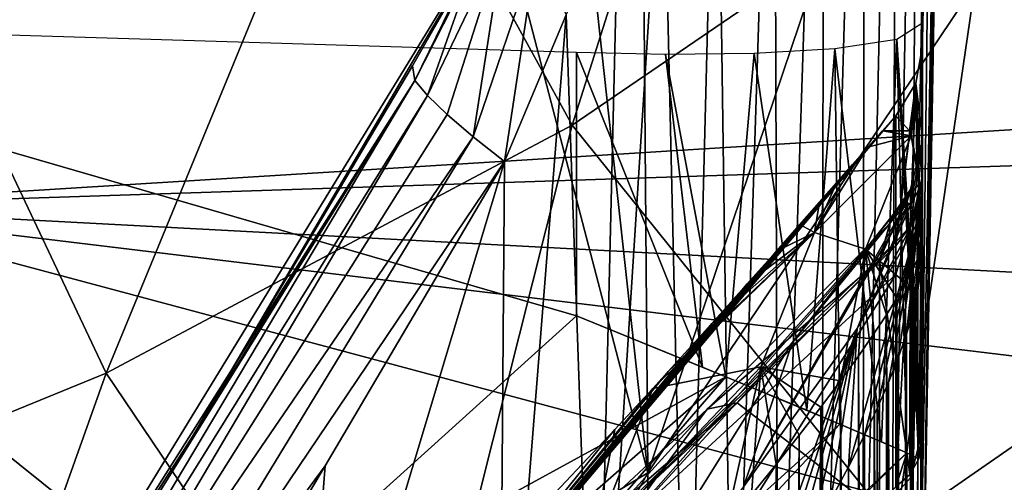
# Model space of a CAD drawing. Header units: millimetres. Extents: x -25 to 26, y -375 to 195.
# Tile 44 of 57: x 12.81 to 16.4, y 167.97 to 169.65. Entities that reach past the tile are written whole.
import ezdxf

# ---------------------------------------------------------------- set-up
doc = ezdxf.new("R2010")
doc.units = ezdxf.units.MM
doc.header["$LTSCALE"] = 20.092208
for name, color, linetype in [('100', 7, 'CONTINUOUS'), ('103', 7, 'CONTINUOUS'), ('108', 7, 'CONTINUOUS'), ('109', 7, 'CONTINUOUS'), ('110', 7, 'CONTINUOUS'), ('129', 7, 'CONTINUOUS'), ('130', 7, 'CONTINUOUS'), ('14', 7, 'CONTINUOUS'), ('148', 7, 'CONTINUOUS'), ('151', 7, 'CONTINUOUS'), ('156', 7, 'CONTINUOUS'), ('157', 7, 'CONTINUOUS'), ('159', 7, 'CONTINUOUS'), ('162', 7, 'CONTINUOUS'), ('169', 7, 'CONTINUOUS'), ('176', 7, 'CONTINUOUS'), ('178', 7, 'CONTINUOUS'), ('179', 7, 'CONTINUOUS'), ('191', 7, 'CONTINUOUS'), ('192', 7, 'CONTINUOUS'), ('195', 7, 'CONTINUOUS'), ('196', 7, 'CONTINUOUS'), ('20', 7, 'CONTINUOUS')]:
    doc.layers.add(name, color=color, linetype=linetype)

msp = doc.modelspace()

# ---------------------------------------------------------------- linework, layer by layer
at = {"layer": '100', "color": 7, "linetype": 'CONTINUOUS', "true_color": 0xa2afbf}
for points in [[(18.749, 170.7707, 148.9556), (18.749, 167.17, 141.5764), (11.4516, 176.0188, 155.1473), (18.749, 170.7707, 148.9556)], [(11.4516, 176.0188, 155.1473), (18.749, 167.17, 141.5764), (11.4516, 169.1221, 140.3007), (11.4516, 176.0188, 155.1473)], [(18.749, 163.264, 134.3541), (18.749, 159.0595, 127.3015), (11.4516, 169.1221, 140.3007), (18.749, 163.264, 134.3541)], [(11.4516, 169.1221, 140.3007), (18.749, 159.0595, 127.3015), (11.4516, 161.0265, 126.0723), (11.4516, 169.1221, 140.3007)], [(18.749, 167.17, 141.5764), (18.749, 163.264, 134.3541), (11.4516, 169.1221, 140.3007), (18.749, 167.17, 141.5764)]]:
    msp.add_3dface(points, dxfattribs=at)
at = {"layer": '103', "color": 7, "linetype": 'CONTINUOUS', "true_color": 0xa2afbf}
for points in [[(15.1008, 167.9993, 182.4289), (17.8977, 176.2793, 191.94), (15.0773, 171.0004, 195.0716), (15.1008, 167.9993, 182.4289)], [(17.8977, 172.1709, 176.16), (17.8977, 176.2793, 191.94), (15.1008, 167.9993, 182.4289), (17.8977, 172.1709, 176.16)], [(17.8977, 166.7099, 160.7956), (17.8977, 172.1709, 176.16), (15.1008, 164.0471, 169.9948), (17.8977, 166.7099, 160.7956)], [(15.1008, 164.0471, 169.9948), (17.8977, 172.1709, 176.16), (15.1008, 167.9993, 182.4289), (15.1008, 164.0471, 169.9948)], [(15.1008, 167.9993, 182.4289), (15.0773, 171.0004, 195.0716), (14.8258, 170.5209, 194.9098), (15.1008, 167.9993, 182.4289)], [(14.5668, 170.0475, 194.7923), (15.1008, 167.9993, 182.4289), (14.8258, 170.5209, 194.9098), (14.5668, 170.0475, 194.7923)], [(12.2719, 166.297, 194.0179), (15.1008, 167.9993, 182.4289), (14.5668, 170.0475, 194.7923), (12.2719, 166.297, 194.0179)], [(13.443, 168.1323, 194.4225), (12.2719, 166.297, 194.0179), (14.5668, 170.0475, 194.7923), (13.443, 168.1323, 194.4225)], [(14.2446, 169.4824, 194.6945), (13.443, 168.1323, 194.4225), (14.5668, 170.0475, 194.7923), (14.2446, 169.4824, 194.6945)], [(11.5969, 161.5996, 179.6072), (15.1008, 164.0471, 169.9948), (15.1008, 167.9993, 182.4289), (11.5969, 161.5996, 179.6072)], [(11.5969, 161.5996, 179.6072), (15.1008, 167.9993, 182.4289), (12.2719, 166.297, 194.0179), (11.5969, 161.5996, 179.6072)]]:
    msp.add_3dface(points, dxfattribs=at)
at = {"layer": '108', "color": 7, "linetype": 'CONTINUOUS', "true_color": 0xa2afbf}
for points in [[(16.202, 175.3488, 213.7097), (16.199, 175.8975, 220.9557), (16.1019, 169.5764, 213.5866), (16.202, 175.3488, 213.7097)], [(16.1019, 169.5764, 213.5866), (16.199, 175.8975, 220.9557), (16.1019, 170.3981, 221.9723), (16.1019, 169.5764, 213.5866)], [(16.2051, 174.5146, 206.4937), (16.202, 175.3488, 213.7097), (16.1019, 169.5764, 213.5866), (16.2051, 174.5146, 206.4937)], [(16.2083, 173.3959, 199.3151), (16.2051, 174.5146, 206.4937), (16.1019, 167.3037, 199.5915), (16.2083, 173.3959, 199.3151)], [(16.1019, 167.3037, 199.5915), (16.2051, 174.5146, 206.4937), (16.1019, 169.5764, 213.5866), (16.1019, 167.3037, 199.5915)]]:
    msp.add_3dface(points, dxfattribs=at)
at = {"layer": '109', "color": 7, "linetype": 'CONTINUOUS', "true_color": 0xa2afbf}
for points in [[(16.2083, 173.3959, 199.3151), (16.1019, 167.3037, 199.5915), (16.1968, 173.2776, 198.8847), (16.2083, 173.3959, 199.3151)], [(16.1968, 173.2776, 198.8847), (16.1019, 167.3037, 199.5915), (16.0876, 167.2063, 199.1033), (16.1968, 173.2776, 198.8847)], [(16.1608, 173.1035, 198.4483), (16.1968, 173.2776, 198.8847), (16.0876, 167.2063, 199.1033), (16.1608, 173.1035, 198.4483)], [(16.0991, 172.8733, 198.0139), (16.1608, 173.1035, 198.4483), (16.0521, 167.1238, 198.6844), (16.0991, 172.8733, 198.0139)], [(16.0521, 167.1238, 198.6844), (16.1608, 173.1035, 198.4483), (16.0876, 167.2063, 199.1033), (16.0521, 167.1238, 198.6844)], [(16.0098, 172.5859, 197.5844), (16.0991, 172.8733, 198.0139), (15.9903, 167.0383, 198.2445), (16.0098, 172.5859, 197.5844)], [(15.9903, 167.0383, 198.2445), (16.0991, 172.8733, 198.0139), (16.0521, 167.1238, 198.6844), (15.9903, 167.0383, 198.2445)], [(15.8911, 172.2424, 197.1666), (16.0098, 172.5859, 197.5844), (15.8841, 166.9414, 197.7363), (15.8911, 172.2424, 197.1666)], [(15.8841, 166.9414, 197.7363), (16.0098, 172.5859, 197.5844), (15.9903, 167.0383, 198.2445), (15.8841, 166.9414, 197.7363)], [(15.7419, 171.8451, 196.769), (15.8911, 172.2424, 197.1666), (15.7357, 166.8483, 197.2345), (15.7419, 171.8451, 196.769)], [(15.7357, 166.8483, 197.2345), (15.8911, 172.2424, 197.1666), (15.8841, 166.9414, 197.7363), (15.7357, 166.8483, 197.2345)], [(15.5608, 171.3954, 196.3997), (15.7419, 171.8451, 196.769), (15.5754, 166.7758, 196.8292), (15.5608, 171.3954, 196.3997)], [(15.5754, 166.7758, 196.8292), (15.7419, 171.8451, 196.769), (15.7357, 166.8483, 197.2345), (15.5754, 166.7758, 196.8292)], [(15.3516, 170.9035, 196.0759), (15.5608, 171.3954, 196.3997), (15.4106, 166.7201, 196.5035), (15.3516, 170.9035, 196.0759)], [(15.4106, 166.7201, 196.5035), (15.5608, 171.3954, 196.3997), (15.5754, 166.7758, 196.8292), (15.4106, 166.7201, 196.5035)], [(15.156, 170.4613, 195.8459), (15.3516, 170.9035, 196.0759), (15.2432, 166.6776, 196.2397), (15.156, 170.4613, 195.8459)], [(15.2432, 166.6776, 196.2397), (15.3516, 170.9035, 196.0759), (15.4106, 166.7201, 196.5035), (15.2432, 166.6776, 196.2397)], [(14.9941, 170.0976, 195.699), (15.156, 170.4613, 195.8459), (14.9111, 166.6244, 195.8629), (14.9941, 170.0976, 195.699)], [(14.9111, 166.6244, 195.8629), (15.156, 170.4613, 195.8459), (15.2432, 166.6776, 196.2397), (14.9111, 166.6244, 195.8629)], [(14.8038, 169.6681, 195.5702), (14.9941, 170.0976, 195.699), (14.9111, 166.6244, 195.8629), (14.8038, 169.6681, 195.5702)], [(14.5789, 169.134, 195.4735), (14.8038, 169.6681, 195.5702), (14.5604, 166.6023, 195.6287), (14.5789, 169.134, 195.4735)], [(14.5604, 166.6023, 195.6287), (14.8038, 169.6681, 195.5702), (14.9111, 166.6244, 195.8629), (14.5604, 166.6023, 195.6287)]]:
    msp.add_3dface(points, dxfattribs=at)
at = {"layer": '110', "color": 7, "linetype": 'CONTINUOUS', "true_color": 0xa2afbf}
for points in [[(14.5789, 169.134, 195.4735), (14.5604, 166.6023, 195.6287), (13.8136, 166.5872, 195.2956), (14.5789, 169.134, 195.4735)], [(13.9266, 168.025, 195.252), (14.5789, 169.134, 195.4735), (13.8136, 166.5872, 195.2956), (13.9266, 168.025, 195.252)], [(13.0593, 166.5729, 194.9802), (13.9266, 168.025, 195.252), (13.8136, 166.5872, 195.2956), (13.0593, 166.5729, 194.9802)]]:
    msp.add_3dface(points, dxfattribs=at)
at = {"layer": '129', "color": 7, "linetype": 'CONTINUOUS', "true_color": 0xa2afbf}
for points in [[(13.443, 168.1323, 194.4225), (14.2446, 169.4824, 194.6945), (14.2526, 169.4281, 195.0147), (13.443, 168.1323, 194.4225)], [(13.443, 168.1323, 194.4225), (14.2526, 169.4281, 195.0147), (12.3027, 166.349, 194.1968), (13.443, 168.1323, 194.4225)], [(12.3027, 166.349, 194.1968), (14.2526, 169.4281, 195.0147), (12.3748, 166.4009, 194.3759), (12.3027, 166.349, 194.1968)], [(12.3748, 166.4009, 194.3759), (14.2526, 169.4281, 195.0147), (12.4763, 166.4471, 194.5369), (12.3748, 166.4009, 194.3759)], [(14.2526, 169.4281, 195.0147), (14.2991, 169.3737, 195.1619), (12.4763, 166.4471, 194.5369), (14.2526, 169.4281, 195.0147)], [(12.4763, 166.4471, 194.5369), (14.2991, 169.3737, 195.1619), (12.5921, 166.4854, 194.6708), (12.4763, 166.4471, 194.5369)], [(14.2991, 169.3737, 195.1619), (14.3712, 169.3046, 195.2909), (12.5921, 166.4854, 194.6708), (14.2991, 169.3737, 195.1619)], [(14.3712, 169.3046, 195.2909), (14.4659, 169.2234, 195.3964), (12.5921, 166.4854, 194.6708), (14.3712, 169.3046, 195.2909)], [(12.5921, 166.4854, 194.6708), (14.4659, 169.2234, 195.3964), (12.831, 166.5402, 194.863), (12.5921, 166.4854, 194.6708)], [(14.4659, 169.2234, 195.3964), (14.5789, 169.134, 195.4735), (12.831, 166.5402, 194.863), (14.4659, 169.2234, 195.3964)], [(14.5789, 169.134, 195.4735), (13.9266, 168.025, 195.252), (12.831, 166.5402, 194.863), (14.5789, 169.134, 195.4735)], [(12.2719, 166.297, 194.0179), (13.443, 168.1323, 194.4225), (12.3027, 166.349, 194.1968), (12.2719, 166.297, 194.0179)], [(13.9266, 168.025, 195.252), (13.0593, 166.5729, 194.9802), (12.831, 166.5402, 194.863), (13.9266, 168.025, 195.252)]]:
    msp.add_3dface(points, dxfattribs=at)
at = {"layer": '130', "color": 7, "linetype": 'CONTINUOUS', "true_color": 0xa2afbf}
for points in [[(14.2446, 169.4824, 194.6945), (14.5668, 170.0475, 194.7923), (14.2526, 169.4281, 195.0147), (14.2446, 169.4824, 194.6945)], [(14.2526, 169.4281, 195.0147), (14.5668, 170.0475, 194.7923), (14.4865, 169.9067, 194.929), (14.2526, 169.4281, 195.0147)], [(14.3712, 169.3046, 195.2909), (14.2991, 169.3737, 195.1619), (14.5796, 169.9586, 195.1869), (14.3712, 169.3046, 195.2909)], [(14.2991, 169.3737, 195.1619), (14.4865, 169.9067, 194.929), (14.5796, 169.9586, 195.1869), (14.2991, 169.3737, 195.1619)], [(14.4659, 169.2234, 195.3964), (14.3712, 169.3046, 195.2909), (14.5796, 169.9586, 195.1869), (14.4659, 169.2234, 195.3964)], [(14.4659, 169.2234, 195.3964), (14.5796, 169.9586, 195.1869), (14.6942, 169.8968, 195.4188), (14.4659, 169.2234, 195.3964)], [(14.2991, 169.3737, 195.1619), (14.2526, 169.4281, 195.0147), (14.4865, 169.9067, 194.929), (14.2991, 169.3737, 195.1619)], [(14.5789, 169.134, 195.4735), (14.4659, 169.2234, 195.3964), (14.6942, 169.8968, 195.4188), (14.5789, 169.134, 195.4735)], [(14.8038, 169.6681, 195.5702), (14.5789, 169.134, 195.4735), (14.6942, 169.8968, 195.4188), (14.8038, 169.6681, 195.5702)]]:
    msp.add_3dface(points, dxfattribs=at)
at = {"layer": '14', "color": 7, "linetype": 'CONTINUOUS', "true_color": 0xa2afbf}
for points in [[(22.4935, 169.6257, 22.4672), (11.2937, 171.0322, 21.9086), (22.3832, 169.7424, 22.7765), (22.4935, 169.6257, 22.4672)], [(11.2937, 171.0322, 21.9086), (22.4935, 169.6257, 22.4672), (11.9261, 168.9696, 16.4429), (11.2937, 171.0322, 21.9086)], [(11.9261, 168.9696, 16.4429), (22.4935, 169.6257, 22.4672), (22.756, 169.3266, 21.6754), (11.9261, 168.9696, 16.4429)], [(23.4161, 168.3587, 19.131), (11.9261, 168.9696, 16.4429), (22.756, 169.3266, 21.6754), (23.4161, 168.3587, 19.131)], [(23.7652, 167.5381, 16.9974), (11.9261, 168.9696, 16.4429), (23.4161, 168.3587, 19.131), (23.7652, 167.5381, 16.9974)], [(11.9261, 168.9696, 16.4429), (23.7652, 167.5381, 16.9974), (11.9729, 166.8535, 11.0102), (11.9261, 168.9696, 16.4429)]]:
    msp.add_3dface(points, dxfattribs=at)
at = {"layer": '148', "color": 7, "linetype": 'CONTINUOUS', "true_color": 0xa2afbf}
for points in [[(16.0995, 170.6031, 239.3569), (16.0995, 169.6361, 254.1741), (16.0995, 169.074, 245.1482), (16.0995, 170.6031, 239.3569)], [(16.0995, 170.5693, 229.7272), (16.0995, 170.6031, 239.3569), (16.0995, 169.2429, 231.9951), (16.0995, 170.5693, 229.7272)], [(16.0995, 169.2429, 231.9951), (16.0995, 170.6031, 239.3569), (16.0995, 169.5399, 236.2931), (16.0995, 169.2429, 231.9951)], [(16.0995, 169.5399, 236.2931), (16.0995, 170.6031, 239.3569), (16.0995, 169.074, 245.1482), (16.0995, 169.5399, 236.2931)], [(16.0995, 170.2327, 222.9457), (16.0995, 170.5693, 229.7272), (16.0995, 169.0518, 224.4039), (16.0995, 170.2327, 222.9457)], [(16.0995, 169.0518, 224.4039), (16.0995, 170.5693, 229.7272), (16.0995, 168.8215, 228.3052), (16.0995, 169.0518, 224.4039)], [(16.0995, 168.8215, 228.3052), (16.0995, 170.5693, 229.7272), (16.0995, 169.2429, 231.9951), (16.0995, 168.8215, 228.3052)], [(16.0995, 169.3153, 213.3812), (16.0995, 170.2327, 222.9457), (16.0995, 169.0636, 216.3715), (16.0995, 169.3153, 213.3812)], [(16.0995, 169.0636, 216.3715), (16.0995, 170.2327, 222.9457), (16.0995, 169.1976, 219.9665), (16.0995, 169.0636, 216.3715)], [(16.0995, 169.1976, 219.9665), (16.0995, 170.2327, 222.9457), (16.0995, 169.0518, 224.4039), (16.0995, 169.1976, 219.9665)], [(16.0995, 169.074, 245.1482), (16.0995, 169.6361, 254.1741), (16.0995, 169.0658, 245.2532), (16.0995, 169.074, 245.1482)], [(16.0995, 169.0658, 245.2532), (16.0995, 169.6361, 254.1741), (16.0995, 168.1655, 253.968), (16.0995, 169.0658, 245.2532)], [(16.0995, 167.067, 199.6034), (16.0995, 169.3153, 213.3812), (16.0995, 166.8262, 199.6143), (16.0995, 167.067, 199.6034)], [(16.0995, 166.8262, 199.6143), (16.0995, 169.3153, 213.3812), (16.0995, 168.1449, 207.9662), (16.0995, 166.8262, 199.6143)], [(16.0995, 168.1449, 207.9662), (16.0995, 169.3153, 213.3812), (16.0995, 169.0636, 216.3715), (16.0995, 168.1449, 207.9662)]]:
    msp.add_3dface(points, dxfattribs=at)
at = {"layer": '151', "color": 7, "linetype": 'CONTINUOUS', "true_color": 0xa2afbf}
for points in [[(15.9444, 168.774, 216.3961), (15.4272, 168.2548, 214.482), (15.9444, 167.8567, 208.0046), (15.9444, 168.774, 216.3961)], [(15.4272, 168.2548, 214.482), (14.7881, 167.6575, 212.7335), (15.9444, 167.8567, 208.0046), (15.4272, 168.2548, 214.482)]]:
    msp.add_3dface(points, dxfattribs=at)
at = {"layer": '156', "color": 7, "linetype": 'CONTINUOUS', "true_color": 0xa2afbf}
for points in [[(16.0841, 168.7821, 229.8254), (16.0893, 157.3901, 230.0827), (16.0956, 168.817, 229.1197), (16.0841, 168.7821, 229.8254)], [(16.0893, 157.3901, 230.0827), (16.0971, 157.3632, 229.4897), (16.0956, 168.817, 229.1197), (16.0893, 157.3901, 230.0827)], [(16.0995, 157.3368, 228.9104), (16.0995, 168.8215, 228.3052), (16.0956, 168.817, 229.1197), (16.0995, 157.3368, 228.9104)], [(16.0971, 157.3632, 229.4897), (16.0995, 157.3368, 228.9104), (16.0956, 168.817, 229.1197), (16.0971, 157.3632, 229.4897)], [(16.0654, 168.74, 230.5041), (16.0762, 157.4165, 230.6629), (16.0841, 168.7821, 229.8254), (16.0654, 168.74, 230.5041)], [(16.0762, 157.4165, 230.6629), (16.0893, 157.3901, 230.0827), (16.0841, 168.7821, 229.8254), (16.0762, 157.4165, 230.6629)], [(16.0399, 168.6912, 231.1573), (16.0579, 157.4422, 231.2302), (16.0654, 168.74, 230.5041), (16.0399, 168.6912, 231.1573)], [(16.0579, 157.4422, 231.2302), (16.0762, 157.4165, 230.6629), (16.0654, 168.74, 230.5041), (16.0579, 157.4422, 231.2302)], [(16.0079, 168.636, 231.7862), (16.0345, 157.4674, 231.7845), (16.0399, 168.6912, 231.1573), (16.0079, 168.636, 231.7862)], [(16.0345, 157.4674, 231.7845), (16.0579, 157.4422, 231.2302), (16.0399, 168.6912, 231.1573), (16.0345, 157.4674, 231.7845)], [(15.9699, 168.5751, 232.3919), (16.0061, 157.4919, 232.324), (16.0079, 168.636, 231.7862), (15.9699, 168.5751, 232.3919)], [(16.0061, 157.4919, 232.324), (16.0345, 157.4674, 231.7845), (16.0079, 168.636, 231.7862), (16.0061, 157.4919, 232.324)], [(15.926, 168.5087, 232.9754), (15.9657, 157.5205, 232.9537), (15.9699, 168.5751, 232.3919), (15.926, 168.5087, 232.9754)], [(15.9657, 157.5205, 232.9537), (16.0061, 157.4919, 232.324), (15.9699, 168.5751, 232.3919), (15.9657, 157.5205, 232.9537)], [(15.8679, 168.425, 233.6298), (15.9183, 157.5484, 233.567), (15.926, 168.5087, 232.9754), (15.8679, 168.425, 233.6298)], [(15.9183, 157.5484, 233.567), (15.9657, 157.5205, 232.9537), (15.926, 168.5087, 232.9754), (15.9183, 157.5484, 233.567)], [(15.8028, 168.3349, 234.2568), (15.8636, 157.5757, 234.1673), (15.8679, 168.425, 233.6298), (15.8028, 168.3349, 234.2568)], [(15.8636, 157.5757, 234.1673), (15.9183, 157.5484, 233.567), (15.8679, 168.425, 233.6298), (15.8636, 157.5757, 234.1673)], [(15.7309, 168.2388, 234.8587), (15.8018, 157.6023, 234.7536), (15.8028, 168.3349, 234.2568), (15.7309, 168.2388, 234.8587)], [(15.8018, 157.6023, 234.7536), (15.8636, 157.5757, 234.1673), (15.8028, 168.3349, 234.2568), (15.8018, 157.6023, 234.7536)], [(15.6528, 168.1374, 235.4361), (15.6572, 157.6536, 235.8819), (15.7309, 168.2388, 234.8587), (15.6528, 168.1374, 235.4361)], [(15.6572, 157.6536, 235.8819), (15.733, 157.6283, 235.3249), (15.7309, 168.2388, 234.8587), (15.6572, 157.6536, 235.8819)], [(15.733, 157.6283, 235.3249), (15.8018, 157.6023, 234.7536), (15.7309, 168.2388, 234.8587), (15.733, 157.6283, 235.3249)], [(15.5686, 168.0307, 235.9914), (15.5745, 157.6783, 236.4254), (15.6528, 168.1374, 235.4361), (15.5686, 168.0307, 235.9914)], [(15.5745, 157.6783, 236.4254), (15.6572, 157.6536, 235.8819), (15.6528, 168.1374, 235.4361), (15.5745, 157.6783, 236.4254)], [(15.4787, 167.9193, 236.5253), (15.4849, 157.7023, 236.9548), (15.5686, 168.0307, 235.9914), (15.4787, 167.9193, 236.5253)], [(15.4849, 157.7023, 236.9548), (15.5745, 157.6783, 236.4254), (15.5686, 168.0307, 235.9914), (15.4849, 157.7023, 236.9548)]]:
    msp.add_3dface(points, dxfattribs=at)
at = {"layer": '157', "color": 7, "linetype": 'CONTINUOUS', "true_color": 0xa2afbf}
for points in [[(16.0995, 168.8215, 228.3052), (16.0971, 157.308, 228.2755), (16.0957, 168.7366, 227.6173), (16.0995, 168.8215, 228.3052)], [(16.0995, 168.8215, 228.3052), (16.0995, 157.3368, 228.9104), (16.0971, 157.308, 228.2755), (16.0995, 168.8215, 228.3052)], [(16.0957, 168.7366, 227.6173), (16.0893, 157.281, 227.6803), (16.0848, 168.6644, 226.9326), (16.0957, 168.7366, 227.6173)], [(16.0971, 157.308, 228.2755), (16.0893, 157.281, 227.6803), (16.0957, 168.7366, 227.6173), (16.0971, 157.308, 228.2755)], [(16.0848, 168.6644, 226.9326), (16.0762, 157.2545, 227.0984), (16.067, 168.5871, 226.2762), (16.0848, 168.6644, 226.9326)], [(16.0893, 157.281, 227.6803), (16.0762, 157.2545, 227.0984), (16.0848, 168.6644, 226.9326), (16.0893, 157.281, 227.6803)], [(16.067, 168.5871, 226.2762), (16.0579, 157.2287, 226.5299), (16.0429, 168.5052, 225.6475), (16.067, 168.5871, 226.2762)], [(16.0762, 157.2545, 227.0984), (16.0579, 157.2287, 226.5299), (16.067, 168.5871, 226.2762), (16.0762, 157.2545, 227.0984)], [(16.0429, 168.5052, 225.6475), (16.0344, 157.2035, 225.9752), (16.0127, 168.4188, 225.0432), (16.0429, 168.5052, 225.6475)], [(16.0579, 157.2287, 226.5299), (16.0344, 157.2035, 225.9752), (16.0429, 168.5052, 225.6475), (16.0579, 157.2287, 226.5299)], [(16.0127, 168.4188, 225.0432), (16.0061, 157.179, 225.4356), (15.977, 168.3285, 224.4637), (16.0127, 168.4188, 225.0432)], [(16.0344, 157.2035, 225.9752), (16.0061, 157.179, 225.4356), (16.0127, 168.4188, 225.0432), (16.0344, 157.2035, 225.9752)], [(15.977, 168.3285, 224.4637), (15.9656, 157.1504, 224.8053), (15.936, 168.2344, 223.9063), (15.977, 168.3285, 224.4637)], [(16.0061, 157.179, 225.4356), (15.9656, 157.1504, 224.8053), (15.977, 168.3285, 224.4637), (16.0061, 157.179, 225.4356)], [(15.936, 168.2344, 223.9063), (15.9179, 157.1224, 224.1902), (15.8899, 168.1368, 223.3706), (15.936, 168.2344, 223.9063)], [(15.9656, 157.1504, 224.8053), (15.9179, 157.1224, 224.1902), (15.936, 168.2344, 223.9063), (15.9656, 157.1504, 224.8053)], [(15.8899, 168.1368, 223.3706), (15.863, 157.095, 223.5878), (15.8316, 168.0213, 222.783), (15.8899, 168.1368, 223.3706)], [(15.9179, 157.1224, 224.1902), (15.863, 157.095, 223.5878), (15.8899, 168.1368, 223.3706), (15.9179, 157.1224, 224.1902)], [(15.8316, 168.0213, 222.783), (15.801, 157.0683, 223.0002), (15.7674, 167.9019, 222.2204), (15.8316, 168.0213, 222.783)], [(15.863, 157.095, 223.5878), (15.801, 157.0683, 223.0002), (15.8316, 168.0213, 222.783), (15.863, 157.095, 223.5878)]]:
    msp.add_3dface(points, dxfattribs=at)
at = {"layer": '159', "color": 7, "linetype": 'CONTINUOUS', "true_color": 0xa2afbf}
for points in [[(14.8416, 169.5302, 256.0346), (11.1431, 169.6429, 257.3348), (14.8416, 168.5718, 255.9003), (14.8416, 169.5302, 256.0346)], [(14.8416, 168.5718, 255.9003), (11.1431, 169.6429, 257.3348), (13.3833, 167.2529, 256.2709), (14.8416, 168.5718, 255.9003)], [(13.3833, 167.2529, 256.2709), (11.1431, 169.6429, 257.3348), (11.7361, 166.0356, 256.6507), (13.3833, 167.2529, 256.2709)]]:
    msp.add_3dface(points, dxfattribs=at)
at = {"layer": '162', "color": 7, "linetype": 'CONTINUOUS', "true_color": 0xa2afbf}
for points in [[(16.0041, 169.2994, 236.3031), (13.7821, 166.677, 246.3261), (15.9558, 169.2455, 236.4018), (16.0041, 169.2994, 236.3031)], [(13.7821, 166.677, 246.3261), (16.0041, 169.2994, 236.3031), (16.0041, 168.8404, 245.054), (13.7821, 166.677, 246.3261)], [(15.9558, 169.2455, 236.4018), (13.7821, 166.677, 246.3261), (15.9025, 169.1856, 236.5437), (15.9558, 169.2455, 236.4018)], [(15.9025, 169.1856, 236.5437), (13.7821, 166.677, 246.3261), (15.8471, 169.1227, 236.7145), (15.9025, 169.1856, 236.5437)], [(15.8471, 169.1227, 236.7145), (13.7821, 166.677, 246.3261), (15.7894, 169.0571, 236.9076), (15.8471, 169.1227, 236.7145)], [(15.7894, 169.0571, 236.9076), (13.7821, 166.677, 246.3261), (15.7267, 168.9857, 237.1274), (15.7894, 169.0571, 236.9076)], [(15.7267, 168.9857, 237.1274), (13.7821, 166.677, 246.3261), (15.6546, 168.9037, 237.3866), (15.7267, 168.9857, 237.1274)], [(15.6546, 168.9037, 237.3866), (13.7821, 166.677, 246.3261), (15.5685, 168.8061, 237.698), (15.6546, 168.9037, 237.3866)], [(16.0041, 168.8264, 245.2344), (13.7821, 166.677, 246.3261), (16.0041, 168.8404, 245.054), (16.0041, 168.8264, 245.2344)], [(16.0041, 168.7225, 246.5018), (13.7821, 166.677, 246.3261), (16.0041, 168.8264, 245.2344), (16.0041, 168.7225, 246.5018)], [(15.5685, 168.8061, 237.698), (13.7821, 166.677, 246.3261), (15.4633, 168.6876, 238.0742), (15.5685, 168.8061, 237.698)], [(13.7821, 166.677, 246.3261), (16.0041, 168.7225, 246.5018), (14.6657, 166.5961, 254.0671), (13.7821, 166.677, 246.3261)], [(16.0041, 168.7225, 246.5018), (16.0041, 167.9487, 253.7701), (14.6657, 166.5961, 254.0671), (16.0041, 168.7225, 246.5018)], [(15.4633, 168.6876, 238.0742), (13.7821, 166.677, 246.3261), (15.334, 168.5431, 238.5242), (15.4633, 168.6876, 238.0742)], [(15.334, 168.5431, 238.5242), (13.7821, 166.677, 246.3261), (15.1754, 168.3683, 239.0512), (15.334, 168.5431, 238.5242)], [(15.1754, 168.3683, 239.0512), (13.7821, 166.677, 246.3261), (15.1191, 168.3069, 239.2313), (15.1754, 168.3683, 239.0512)], [(15.1191, 168.3069, 239.2313), (13.7821, 166.677, 246.3261), (14.9811, 168.1578, 239.6573), (15.1191, 168.3069, 239.2313)], [(14.9811, 168.1578, 239.6573), (13.7821, 166.677, 246.3261), (14.7429, 167.9057, 240.3431), (14.9811, 168.1578, 239.6573)]]:
    msp.add_3dface(points, dxfattribs=at)
at = {"layer": '169', "color": 7, "linetype": 'CONTINUOUS', "true_color": 0xa2afbf}
for points in [[(16.0995, 168.1449, 207.9662), (16.0995, 169.0636, 216.3715), (16.0583, 168.8995, 216.3854), (16.0995, 168.1449, 207.9662)], [(15.9444, 168.774, 216.3961), (16.0583, 167.9816, 207.988), (16.0583, 168.8995, 216.3854), (15.9444, 168.774, 216.3961)], [(16.0583, 167.9816, 207.988), (16.0995, 168.1449, 207.9662), (16.0583, 168.8995, 216.3854), (16.0583, 167.9816, 207.988)], [(15.9444, 168.774, 216.3961), (15.9444, 167.8567, 208.0046), (16.0583, 167.9816, 207.988), (15.9444, 168.774, 216.3961)], [(16.0995, 166.8262, 199.6143), (16.0995, 168.1449, 207.9662), (16.0583, 167.9816, 207.988), (16.0995, 166.8262, 199.6143)], [(16.0583, 167.9816, 207.988), (15.9444, 167.8567, 208.0046), (16.0583, 166.6642, 199.6439), (16.0583, 167.9816, 207.988)], [(16.0995, 166.8262, 199.6143), (16.0583, 167.9816, 207.988), (16.0583, 166.6642, 199.6439), (16.0995, 166.8262, 199.6143)]]:
    msp.add_3dface(points, dxfattribs=at)
at = {"layer": '176', "color": 7, "linetype": 'CONTINUOUS', "true_color": 0xa2afbf}
for points in [[(15.6275, 168.4762, 218.8951), (16.0441, 168.9847, 221.5405), (15.4493, 167.9492, 219.5724), (15.6275, 168.4762, 218.8951)], [(16.0441, 168.9847, 221.5405), (16.0522, 168.9809, 222.0993), (15.4493, 167.9492, 219.5724), (16.0441, 168.9847, 221.5405)], [(15.4493, 167.9492, 219.5724), (16.0522, 168.9809, 222.0993), (15.8631, 168.5255, 222.2669), (15.4493, 167.9492, 219.5724)], [(15.6275, 168.4762, 218.8951), (16, 168.9463, 218.9805), (16.0441, 168.9847, 221.5405), (15.6275, 168.4762, 218.8951)], [(15.8631, 168.5255, 222.2669), (16.0522, 168.9809, 222.0993), (16.0581, 168.9757, 222.535), (15.8631, 168.5255, 222.2669)], [(16.0793, 168.935, 224.3975), (15.8631, 168.5255, 222.2669), (16.0581, 168.9757, 222.535), (16.0793, 168.935, 224.3975)], [(15.9829, 168.9073, 218.1276), (16, 168.9463, 218.9805), (15.6275, 168.4762, 218.8951), (15.9829, 168.9073, 218.1276)], [(16.0853, 168.9151, 225.0661), (15.8631, 168.5255, 222.2669), (16.0793, 168.935, 224.3975), (16.0853, 168.9151, 225.0661)], [(15.317, 168.2312, 215.6164), (15.9829, 168.9073, 218.1276), (14.9586, 167.7468, 216.3418), (15.317, 168.2312, 215.6164)], [(14.9586, 167.7468, 216.3418), (15.9829, 168.9073, 218.1276), (15.6275, 168.4762, 218.8951), (14.9586, 167.7468, 216.3418)], [(15.317, 168.2312, 215.6164), (15.9444, 168.774, 216.3961), (15.9829, 168.9073, 218.1276), (15.317, 168.2312, 215.6164)], [(15.8899, 168.1368, 223.3706), (15.8316, 168.0213, 222.783), (16.0853, 168.9151, 225.0661), (15.8899, 168.1368, 223.3706)], [(15.8316, 168.0213, 222.783), (15.8631, 168.5255, 222.2669), (16.0853, 168.9151, 225.0661), (15.8316, 168.0213, 222.783)], [(15.936, 168.2344, 223.9063), (15.8899, 168.1368, 223.3706), (16.0853, 168.9151, 225.0661), (15.936, 168.2344, 223.9063)], [(15.977, 168.3285, 224.4637), (15.936, 168.2344, 223.9063), (16.0853, 168.9151, 225.0661), (15.977, 168.3285, 224.4637)], [(16.0127, 168.4188, 225.0432), (15.977, 168.3285, 224.4637), (16.0853, 168.9151, 225.0661), (16.0127, 168.4188, 225.0432)], [(16.0429, 168.5052, 225.6475), (16.0127, 168.4188, 225.0432), (16.0853, 168.9151, 225.0661), (16.0429, 168.5052, 225.6475)], [(16.0429, 168.5052, 225.6475), (16.0853, 168.9151, 225.0661), (16.0956, 168.8614, 226.6628), (16.0429, 168.5052, 225.6475)], [(16.067, 168.5871, 226.2762), (16.0429, 168.5052, 225.6475), (16.0956, 168.8614, 226.6628), (16.067, 168.5871, 226.2762)], [(16.0848, 168.6644, 226.9326), (16.067, 168.5871, 226.2762), (16.0956, 168.8614, 226.6628), (16.0848, 168.6644, 226.9326)], [(16.0957, 168.7366, 227.6173), (16.0848, 168.6644, 226.9326), (16.0956, 168.8614, 226.6628), (16.0957, 168.7366, 227.6173)], [(16.0995, 168.8215, 228.3052), (16.0957, 168.7366, 227.6173), (16.0956, 168.8614, 226.6628), (16.0995, 168.8215, 228.3052)], [(15.4272, 168.2548, 214.482), (15.9444, 168.774, 216.3961), (15.317, 168.2312, 215.6164), (15.4272, 168.2548, 214.482)], [(15.4597, 167.3901, 220.1926), (15.4493, 167.9492, 219.5724), (15.8631, 168.5255, 222.2669), (15.4597, 167.3901, 220.1926)], [(15.5437, 167.5227, 220.6687), (15.4597, 167.3901, 220.1926), (15.8631, 168.5255, 222.2669), (15.5437, 167.5227, 220.6687)], [(15.6232, 167.6524, 221.1646), (15.5437, 167.5227, 220.6687), (15.8631, 168.5255, 222.2669), (15.6232, 167.6524, 221.1646)], [(15.6979, 167.7788, 221.6814), (15.6232, 167.6524, 221.1646), (15.8631, 168.5255, 222.2669), (15.6979, 167.7788, 221.6814)], [(15.7674, 167.9019, 222.2204), (15.6979, 167.7788, 221.6814), (15.8631, 168.5255, 222.2669), (15.7674, 167.9019, 222.2204)], [(15.8316, 168.0213, 222.783), (15.7674, 167.9019, 222.2204), (15.8631, 168.5255, 222.2669), (15.8316, 168.0213, 222.783)], [(14.9586, 167.7468, 216.3418), (15.6275, 168.4762, 218.8951), (14.8027, 167.1558, 217.0292), (14.9586, 167.7468, 216.3418)], [(14.8027, 167.1558, 217.0292), (15.6275, 168.4762, 218.8951), (15.4493, 167.9492, 219.5724), (14.8027, 167.1558, 217.0292)], [(14.7881, 167.6575, 212.7335), (15.4272, 168.2548, 214.482), (14.3256, 167.3076, 213.2363), (14.7881, 167.6575, 212.7335)], [(14.3256, 167.3076, 213.2363), (15.4272, 168.2548, 214.482), (15.317, 168.2312, 215.6164), (14.3256, 167.3076, 213.2363)], [(14.3256, 167.3076, 213.2363), (15.317, 168.2312, 215.6164), (14.0001, 166.7802, 214.0078), (14.3256, 167.3076, 213.2363)], [(14.0001, 166.7802, 214.0078), (15.317, 168.2312, 215.6164), (14.9586, 167.7468, 216.3418), (14.0001, 166.7802, 214.0078)]]:
    msp.add_3dface(points, dxfattribs=at)
at = {"layer": '178', "color": 7, "linetype": 'CONTINUOUS', "true_color": 0xa2afbf}
for points in [[(16.0995, 169.1976, 219.9665), (16.0995, 169.0518, 224.4039), (16.0581, 168.9757, 222.535), (16.0995, 169.1976, 219.9665)], [(16.0995, 169.1976, 219.9665), (16.0581, 168.9757, 222.535), (16.0583, 169.0318, 219.4636), (16.0995, 169.1976, 219.9665)], [(16.0995, 169.0636, 216.3715), (16.0995, 169.1976, 219.9665), (16.0583, 168.8995, 216.3854), (16.0995, 169.0636, 216.3715)], [(16.0583, 168.8995, 216.3854), (16.0995, 169.1976, 219.9665), (16.0583, 169.0318, 219.4636), (16.0583, 168.8995, 216.3854)], [(15.9444, 168.774, 216.3961), (16.0583, 168.8995, 216.3854), (16.0583, 169.0318, 219.4636), (15.9444, 168.774, 216.3961)], [(15.9829, 168.9073, 218.1276), (15.9444, 168.774, 216.3961), (16.0583, 169.0318, 219.4636), (15.9829, 168.9073, 218.1276)], [(16, 168.9463, 218.9805), (15.9829, 168.9073, 218.1276), (16.0583, 169.0318, 219.4636), (16, 168.9463, 218.9805)], [(16.0441, 168.9847, 221.5405), (16, 168.9463, 218.9805), (16.0583, 169.0318, 219.4636), (16.0441, 168.9847, 221.5405)], [(16.0581, 168.9757, 222.535), (16.0441, 168.9847, 221.5405), (16.0583, 169.0318, 219.4636), (16.0581, 168.9757, 222.535)], [(16.0995, 169.0518, 224.4039), (16.0793, 168.935, 224.3975), (16.0581, 168.9757, 222.535), (16.0995, 169.0518, 224.4039)], [(16.0995, 169.0518, 224.4039), (16.0995, 168.8215, 228.3052), (16.0793, 168.935, 224.3975), (16.0995, 169.0518, 224.4039)], [(16.0522, 168.9809, 222.0993), (16.0441, 168.9847, 221.5405), (16.0581, 168.9757, 222.535), (16.0522, 168.9809, 222.0993)], [(16.0995, 168.8215, 228.3052), (16.0853, 168.9151, 225.0661), (16.0793, 168.935, 224.3975), (16.0995, 168.8215, 228.3052)], [(16.0853, 168.9151, 225.0661), (16.0995, 168.8215, 228.3052), (16.0956, 168.8614, 226.6628), (16.0853, 168.9151, 225.0661)]]:
    msp.add_3dface(points, dxfattribs=at)
at = {"layer": '179', "color": 7, "linetype": 'CONTINUOUS', "true_color": 0xa2afbf}
for points in [[(16.0041, 169.2994, 236.3031), (15.9558, 169.2455, 236.4018), (16.0541, 169.2455, 234.0478), (16.0041, 169.2994, 236.3031)], [(15.9025, 169.1856, 236.5437), (15.7081, 168.8751, 236.5058), (16.0599, 169.2267, 233.6584), (15.9025, 169.1856, 236.5437)], [(15.7081, 168.8751, 236.5058), (15.8942, 168.814, 233.862), (16.0599, 169.2267, 233.6584), (15.7081, 168.8751, 236.5058)], [(15.8942, 168.814, 233.862), (16.0896, 169.0536, 230.9524), (16.0599, 169.2267, 233.6584), (15.8942, 168.814, 233.862)], [(15.9558, 169.2455, 236.4018), (15.9025, 169.1856, 236.5437), (16.0599, 169.2267, 233.6584), (15.9558, 169.2455, 236.4018)], [(15.9558, 169.2455, 236.4018), (16.0599, 169.2267, 233.6584), (16.0541, 169.2455, 234.0478), (15.9558, 169.2455, 236.4018)], [(16.0896, 169.0536, 230.9524), (16.0803, 169.1283, 232.0003), (16.0599, 169.2267, 233.6584), (16.0896, 169.0536, 230.9524)], [(15.9025, 169.1856, 236.5437), (15.8471, 169.1227, 236.7145), (15.7081, 168.8751, 236.5058), (15.9025, 169.1856, 236.5437)], [(15.8471, 169.1227, 236.7145), (15.7894, 169.0571, 236.9076), (15.7081, 168.8751, 236.5058), (15.8471, 169.1227, 236.7145)], [(15.7894, 169.0571, 236.9076), (15.7267, 168.9857, 237.1274), (15.7081, 168.8751, 236.5058), (15.7894, 169.0571, 236.9076)], [(15.8942, 168.814, 233.862), (16.0399, 168.6912, 231.1573), (16.0896, 169.0536, 230.9524), (15.8942, 168.814, 233.862)], [(16.0399, 168.6912, 231.1573), (16.0654, 168.74, 230.5041), (16.0896, 169.0536, 230.9524), (16.0399, 168.6912, 231.1573)], [(16.0654, 168.74, 230.5041), (16.0841, 168.7821, 229.8254), (16.0896, 169.0536, 230.9524), (16.0654, 168.74, 230.5041)], [(16.0841, 168.7821, 229.8254), (16.0956, 168.817, 229.1197), (16.0896, 169.0536, 230.9524), (16.0841, 168.7821, 229.8254)], [(16.0956, 168.817, 229.1197), (16.0995, 168.8215, 228.3052), (16.0896, 169.0536, 230.9524), (16.0956, 168.817, 229.1197)], [(15.7267, 168.9857, 237.1274), (15.6546, 168.9037, 237.3866), (15.7081, 168.8751, 236.5058), (15.7267, 168.9857, 237.1274)], [(15.6546, 168.9037, 237.3866), (15.5685, 168.8061, 237.698), (15.7081, 168.8751, 236.5058), (15.6546, 168.9037, 237.3866)], [(15.1754, 168.3683, 239.0512), (15.1191, 168.3069, 239.2313), (15.7081, 168.8751, 236.5058), (15.1754, 168.3683, 239.0512)], [(15.1191, 168.3069, 239.2313), (15.5127, 168.3863, 236.6474), (15.7081, 168.8751, 236.5058), (15.1191, 168.3069, 239.2313)], [(15.334, 168.5431, 238.5242), (15.1754, 168.3683, 239.0512), (15.7081, 168.8751, 236.5058), (15.334, 168.5431, 238.5242)], [(15.4633, 168.6876, 238.0742), (15.334, 168.5431, 238.5242), (15.7081, 168.8751, 236.5058), (15.4633, 168.6876, 238.0742)], [(15.5685, 168.8061, 237.698), (15.4633, 168.6876, 238.0742), (15.7081, 168.8751, 236.5058), (15.5685, 168.8061, 237.698)], [(15.5127, 168.3863, 236.6474), (15.8942, 168.814, 233.862), (15.7081, 168.8751, 236.5058), (15.5127, 168.3863, 236.6474)], [(15.5127, 168.3863, 236.6474), (15.8028, 168.3349, 234.2568), (15.8942, 168.814, 233.862), (15.5127, 168.3863, 236.6474)], [(15.8028, 168.3349, 234.2568), (15.8679, 168.425, 233.6298), (15.8942, 168.814, 233.862), (15.8028, 168.3349, 234.2568)], [(15.8679, 168.425, 233.6298), (15.926, 168.5087, 232.9754), (15.8942, 168.814, 233.862), (15.8679, 168.425, 233.6298)], [(15.926, 168.5087, 232.9754), (15.9699, 168.5751, 232.3919), (15.8942, 168.814, 233.862), (15.926, 168.5087, 232.9754)], [(15.9699, 168.5751, 232.3919), (16.0079, 168.636, 231.7862), (15.8942, 168.814, 233.862), (15.9699, 168.5751, 232.3919)], [(16.0079, 168.636, 231.7862), (16.0399, 168.6912, 231.1573), (15.8942, 168.814, 233.862), (16.0079, 168.636, 231.7862)], [(14.9015, 167.7448, 239.3119), (15.3832, 167.8033, 237.0394), (15.5127, 168.3863, 236.6474), (14.9015, 167.7448, 239.3119)], [(15.1191, 168.3069, 239.2313), (14.9015, 167.7448, 239.3119), (15.5127, 168.3863, 236.6474), (15.1191, 168.3069, 239.2313)], [(15.3832, 167.8033, 237.0394), (15.4787, 167.9193, 236.5253), (15.5127, 168.3863, 236.6474), (15.3832, 167.8033, 237.0394)], [(15.4787, 167.9193, 236.5253), (15.5686, 168.0307, 235.9914), (15.5127, 168.3863, 236.6474), (15.4787, 167.9193, 236.5253)], [(15.5686, 168.0307, 235.9914), (15.6528, 168.1374, 235.4361), (15.5127, 168.3863, 236.6474), (15.5686, 168.0307, 235.9914)], [(15.6528, 168.1374, 235.4361), (15.7309, 168.2388, 234.8587), (15.5127, 168.3863, 236.6474), (15.6528, 168.1374, 235.4361)], [(15.7309, 168.2388, 234.8587), (15.8028, 168.3349, 234.2568), (15.5127, 168.3863, 236.6474), (15.7309, 168.2388, 234.8587)], [(15.1191, 168.3069, 239.2313), (14.9811, 168.1578, 239.6573), (14.9015, 167.7448, 239.3119), (15.1191, 168.3069, 239.2313)], [(14.9811, 168.1578, 239.6573), (14.7429, 167.9057, 240.3431), (14.9015, 167.7448, 239.3119), (14.9811, 168.1578, 239.6573)]]:
    msp.add_3dface(points, dxfattribs=at)
at = {"layer": '191', "color": 7, "linetype": 'CONTINUOUS', "true_color": 0xa2afbf}
for points in [[(16.0995, 169.2429, 231.9951), (16.0995, 169.5399, 236.2931), (16.0777, 169.4182, 236.2935), (16.0995, 169.2429, 231.9951)], [(16.0041, 169.2994, 236.3031), (16.0541, 169.2455, 234.0478), (16.0777, 169.4182, 236.2935), (16.0041, 169.2994, 236.3031)], [(16.0541, 169.2455, 234.0478), (16.0599, 169.2267, 233.6584), (16.0777, 169.4182, 236.2935), (16.0541, 169.2455, 234.0478)], [(16.0599, 169.2267, 233.6584), (16.0803, 169.1283, 232.0003), (16.0777, 169.4182, 236.2935), (16.0599, 169.2267, 233.6584)], [(16.0995, 168.8215, 228.3052), (16.0995, 169.2429, 231.9951), (16.0777, 169.4182, 236.2935), (16.0995, 168.8215, 228.3052)], [(16.0896, 169.0536, 230.9524), (16.0995, 168.8215, 228.3052), (16.0777, 169.4182, 236.2935), (16.0896, 169.0536, 230.9524)], [(16.0803, 169.1283, 232.0003), (16.0896, 169.0536, 230.9524), (16.0777, 169.4182, 236.2935), (16.0803, 169.1283, 232.0003)]]:
    msp.add_3dface(points, dxfattribs=at)
at = {"layer": '192', "color": 7, "linetype": 'CONTINUOUS', "true_color": 0xa2afbf}
for points in [[(16.0777, 169.4182, 236.2935), (16.0995, 169.5399, 236.2931), (16.0995, 169.0658, 245.2532), (16.0777, 169.4182, 236.2935)], [(16.0995, 169.5399, 236.2931), (16.0995, 169.074, 245.1482), (16.0995, 169.0658, 245.2532), (16.0995, 169.5399, 236.2931)], [(16.0041, 168.8404, 245.054), (16.0041, 169.2994, 236.3031), (16.0777, 169.4182, 236.2935), (16.0041, 168.8404, 245.054)], [(16.0041, 168.8264, 245.2344), (16.0041, 168.8404, 245.054), (16.0777, 169.4182, 236.2935), (16.0041, 168.8264, 245.2344)], [(16.0041, 168.8264, 245.2344), (16.0777, 169.4182, 236.2935), (16.056, 168.8972, 245.24), (16.0041, 168.8264, 245.2344)], [(16.0777, 169.4182, 236.2935), (16.0995, 169.0658, 245.2532), (16.056, 168.8972, 245.24), (16.0777, 169.4182, 236.2935)], [(16.0995, 169.0658, 245.2532), (16.0882, 168.0509, 254.1664), (16.056, 168.8972, 245.24), (16.0995, 169.0658, 245.2532)], [(16.0967, 168.108, 254.0672), (16.0882, 168.0509, 254.1664), (16.0995, 169.0658, 245.2532), (16.0967, 168.108, 254.0672)], [(16.0995, 169.0658, 245.2532), (16.0995, 168.1655, 253.968), (16.0967, 168.108, 254.0672), (16.0995, 169.0658, 245.2532)], [(16.0041, 167.9487, 253.7701), (16.0041, 168.7225, 246.5018), (16.056, 168.8972, 245.24), (16.0041, 167.9487, 253.7701)], [(16.0041, 168.7225, 246.5018), (16.0041, 168.8264, 245.2344), (16.056, 168.8972, 245.24), (16.0041, 168.7225, 246.5018)], [(16.0041, 167.9487, 253.7701), (16.056, 168.8972, 245.24), (16.0554, 167.994, 253.9678), (16.0041, 167.9487, 253.7701)], [(16.056, 168.8972, 245.24), (16.0882, 168.0509, 254.1664), (16.0554, 167.994, 253.9678), (16.056, 168.8972, 245.24)]]:
    msp.add_3dface(points, dxfattribs=at)
at = {"layer": '195', "color": 7, "linetype": 'CONTINUOUS', "true_color": 0xa2afbf}
for points in [[(16.0995, 168.1655, 253.968), (16.0995, 169.6361, 254.1741), (16.0074, 169.5782, 254.7717), (16.0995, 168.1655, 253.968)], [(16.0074, 169.5782, 254.7717), (15.7823, 169.5432, 255.2524), (15.9521, 168.1131, 254.7217), (16.0074, 169.5782, 254.7717)], [(16.0442, 168.0733, 254.4267), (16.0074, 169.5782, 254.7717), (15.9521, 168.1131, 254.7217), (16.0442, 168.0733, 254.4267)], [(16.0967, 168.108, 254.0672), (16.0995, 168.1655, 253.968), (16.0074, 169.5782, 254.7717), (16.0967, 168.108, 254.0672)], [(16.0882, 168.0509, 254.1664), (16.0967, 168.108, 254.0672), (16.0074, 169.5782, 254.7717), (16.0882, 168.0509, 254.1664)], [(16.0882, 168.0509, 254.1664), (16.0074, 169.5782, 254.7717), (16.0442, 168.0733, 254.4267), (16.0882, 168.0509, 254.1664)], [(15.7823, 169.5432, 255.2524), (15.4879, 169.5267, 255.6124), (15.6802, 168.2275, 255.2139), (15.7823, 169.5432, 255.2524)], [(15.8006, 168.1775, 255.0318), (15.7823, 169.5432, 255.2524), (15.6802, 168.2275, 255.2139), (15.8006, 168.1775, 255.0318)], [(15.9521, 168.1131, 254.7217), (15.7823, 169.5432, 255.2524), (15.8006, 168.1775, 255.0318), (15.9521, 168.1131, 254.7217)], [(14.8416, 169.5302, 256.0346), (14.8416, 168.5718, 255.9003), (15.3001, 168.3841, 255.6138), (14.8416, 169.5302, 256.0346)], [(15.1655, 169.5236, 255.8671), (14.8416, 169.5302, 256.0346), (15.3001, 168.3841, 255.6138), (15.1655, 169.5236, 255.8671)], [(15.4879, 169.5267, 255.6124), (15.1655, 169.5236, 255.8671), (15.3852, 168.3494, 255.5407), (15.4879, 169.5267, 255.6124)], [(15.3852, 168.3494, 255.5407), (15.1655, 169.5236, 255.8671), (15.3001, 168.3841, 255.6138), (15.3852, 168.3494, 255.5407)], [(15.6802, 168.2275, 255.2139), (15.4879, 169.5267, 255.6124), (15.3852, 168.3494, 255.5407), (15.6802, 168.2275, 255.2139)]]:
    msp.add_3dface(points, dxfattribs=at)
at = {"layer": '196', "color": 7, "linetype": 'CONTINUOUS', "true_color": 0xa2afbf}
for points in [[(14.8416, 168.5718, 255.9003), (13.3833, 167.2529, 256.2709), (15.3852, 168.3494, 255.5407), (14.8416, 168.5718, 255.9003)], [(14.8416, 168.5718, 255.9003), (15.3852, 168.3494, 255.5407), (15.3001, 168.3841, 255.6138), (14.8416, 168.5718, 255.9003)], [(15.3852, 168.3494, 255.5407), (13.3833, 167.2529, 256.2709), (12.8447, 166.1263, 256.1991), (15.3852, 168.3494, 255.5407)], [(13.2135, 165.841, 255.7294), (15.3852, 168.3494, 255.5407), (12.8447, 166.1263, 256.1991), (13.2135, 165.841, 255.7294)], [(15.8006, 168.1775, 255.0318), (15.3852, 168.3494, 255.5407), (13.2135, 165.841, 255.7294), (15.8006, 168.1775, 255.0318)], [(15.8006, 168.1775, 255.0318), (15.6802, 168.2275, 255.2139), (15.3852, 168.3494, 255.5407), (15.8006, 168.1775, 255.0318)], [(13.4346, 165.6462, 255.1503), (15.8006, 168.1775, 255.0318), (13.2135, 165.841, 255.7294), (13.4346, 165.6462, 255.1503)], [(16.0442, 168.0733, 254.4267), (15.8006, 168.1775, 255.0318), (13.4346, 165.6462, 255.1503), (16.0442, 168.0733, 254.4267)], [(16.0442, 168.0733, 254.4267), (15.9521, 168.1131, 254.7217), (15.8006, 168.1775, 255.0318), (16.0442, 168.0733, 254.4267)], [(16.0041, 167.9487, 253.7701), (16.0442, 168.0733, 254.4267), (13.419, 165.505, 254.5381), (16.0041, 167.9487, 253.7701)], [(13.419, 165.505, 254.5381), (16.0442, 168.0733, 254.4267), (13.4346, 165.6462, 255.1503), (13.419, 165.505, 254.5381)], [(16.0041, 167.9487, 253.7701), (16.0554, 167.994, 253.9678), (16.0442, 168.0733, 254.4267), (16.0041, 167.9487, 253.7701)], [(16.0554, 167.994, 253.9678), (16.0882, 168.0509, 254.1664), (16.0442, 168.0733, 254.4267), (16.0554, 167.994, 253.9678)]]:
    msp.add_3dface(points, dxfattribs=at)
at = {"layer": '20', "color": 7, "linetype": 'CONTINUOUS', "true_color": 0xa2afbf}
for points in [[(14.0678, 170.6429, 41.937), (14.8257, 169.2657, 38.8607), (15.5627, 171.5885, 40.8058), (14.0678, 170.6429, 41.937)], [(14.8257, 169.2657, 38.8607), (16.3715, 170.3222, 37.4034), (15.5627, 171.5885, 40.8058), (14.8257, 169.2657, 38.8607)], [(16.3715, 170.3222, 37.4034), (17.6681, 168.9553, 33.7524), (17.7934, 171.4989, 35.6209), (16.3715, 170.3222, 37.4034)], [(12.4125, 169.8757, 42.8549), (13.1291, 168.3626, 40.1064), (14.0678, 170.6429, 41.937), (12.4125, 169.8757, 42.8549)], [(13.1291, 168.3626, 40.1064), (14.8257, 169.2657, 38.8607), (14.0678, 170.6429, 41.937), (13.1291, 168.3626, 40.1064)], [(14.8257, 169.2657, 38.8607), (16.004, 167.8007, 35.5752), (16.3715, 170.3222, 37.4034), (14.8257, 169.2657, 38.8607)], [(16.004, 167.8007, 35.5752), (17.6681, 168.9553, 33.7524), (16.3715, 170.3222, 37.4034), (16.004, 167.8007, 35.5752)], [(11.2858, 167.6087, 41.1465), (13.1291, 168.3626, 40.1064), (12.4125, 169.8757, 42.8549), (11.2858, 167.6087, 41.1465)], [(13.1291, 168.3626, 40.1064), (14.1992, 166.7763, 37.1923), (14.8257, 169.2657, 38.8607), (13.1291, 168.3626, 40.1064)], [(14.1992, 166.7763, 37.1923), (16.004, 167.8007, 35.5752), (14.8257, 169.2657, 38.8607), (14.1992, 166.7763, 37.1923)], [(16.004, 167.8007, 35.5752), (18.2181, 167.1213, 31.8313), (17.6681, 168.9553, 33.7524), (16.004, 167.8007, 35.5752)], [(11.2858, 167.6087, 41.1465), (12.2472, 165.8886, 38.5938), (13.1291, 168.3626, 40.1064), (11.2858, 167.6087, 41.1465)], [(12.2472, 165.8886, 38.5938), (14.1992, 166.7763, 37.1923), (13.1291, 168.3626, 40.1064), (12.2472, 165.8886, 38.5938)]]:
    msp.add_3dface(points, dxfattribs=at)

doc.saveas('drawing.dxf')
